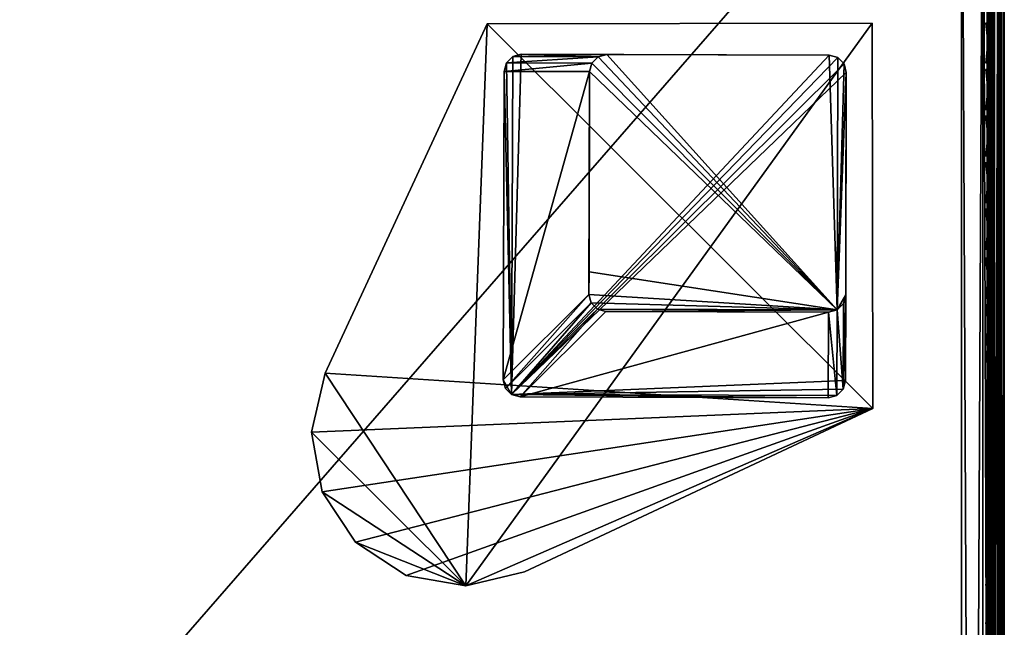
# Model space of a CAD drawing. Header units: inches. Extents: x 0 to 23, y -28 to 0.
# Tile 46 of 77: x 17.2 to 23, y -6.3 to -2.7. Entities that reach past the tile are written whole.
import ezdxf

# ---------------------------------------------------------------- set-up
doc = ezdxf.new("R2010")
doc.units = ezdxf.units.IN
doc.header["$LTSCALE"] = 0.03937
doc.header["$MEASUREMENT"] = 0
for name, color, linetype in [('A-FURN-3-ST', 151, 'Continuous'), ('A-FURN-3-ST-LG', 252, 'Continuous'), ('A-FURN-3-ST-LGHW', 32, 'Continuous'), ('A-FURN-3-ST-SEAM', 250, 'Continuous'), ('A-FURN-3-STITCH', 15, 'Continuous')]:
    doc.layers.add(name, color=color, linetype=linetype)

msp = doc.modelspace()

# ---------------------------------------------------------------- meshes
at = {"layer": 'A-FURN-3-ST'}
mesh = msp.add_polyface(dxfattribs=at)
corners = [(0.25, -0.4912, 5), (22.75, -27.51, 5), (0.25, -27.51, 5), (0.125, -0.4912, 5.0335), (0.125, -27.51, 5.0335), (0.0335, -0.4912, 5.125), (0.0335, -27.51, 5.125), (0, -0.4912, 5.25), (0, -27.51, 5.25), (0.25, -27.7013, 5.0381), (0.125, -27.6885, 5.069), (0.0335, -27.6535, 5.1535), (0, -27.635, 5.2835), (0.25, -26.91, 18), (0.125, -26.91, 17.9665), (0.25, -27.1947, 17.9625), (0.125, -27.186, 17.9302), (0.25, -27.46, 17.8526), (0.125, -27.4433, 17.8236), (0.25, -27.6878, 17.6778), (0.125, -27.6641, 17.6541), (0.0335, -26.91, 17.875), (0.0335, -27.1624, 17.8418), (0.0335, -27.3975, 17.7444), (0.0335, -27.5994, 17.5894), (0, -26.91, 17.75), (0, -27.13, 17.721), (0, -27.335, 17.6361), (0, -27.511, 17.501), (0.0335, -27.7544, 17.3875), (0, -27.6461, 17.325), (0.0335, -1.1, 17.875), (0.125, -1.1, 17.9665), (0.25, -1.1, 18), (22.75, -27.6878, 17.6778), (22.75, -27.46, 17.8526), (22.75, -27.1947, 17.9625), (0, -27.7265, 5.375), (0, -27.76, 5.5), (0, -0.2412, 5.5002), (0, -0.25, 16.9007), (0, -27.76, 16.9), (0, -1.1, 17.75), (0, -27.731, 17.12)]
mesh.append_faces([[corners[k] for k in face] for face in [(0, 1, 2), (3, 2, 4), (5, 4, 6), (7, 6, 8), (9, 10, 2), (2, 10, 4), (4, 10, 11), (4, 11, 6), (6, 11, 8), (8, 11, 12), (13, 14, 15), (15, 14, 16), (15, 16, 17), (17, 16, 18), (17, 18, 19), (19, 18, 20), (14, 21, 16), (16, 21, 22), (16, 22, 23, 18), (18, 23, 24, 20), (21, 25, 22), (22, 25, 26), (22, 26, 23), (23, 26, 27), (23, 27, 24), (24, 27, 28), (24, 28, 29), (29, 28, 30), (31, 25, 21), (32, 21, 14), (33, 14, 13), (19, 34, 17), (17, 35, 15), (15, 36, 13), (2, 1, 9), (12, 37, 8), (8, 38, 39), (40, 38, 41), (42, 41, 25), (25, 41, 43), (25, 43, 30), (30, 28, 25), (25, 28, 27), (25, 27, 26)]])
mesh = msp.add_polyface(dxfattribs=at)
corners = [(0.25, -1.1, 18), (22.75, -1.1, 18), (0.25, -0.8154, 17.9626), (22.75, -0.8154, 17.9626), (0.25, -0.5502, 17.8528), (22.75, -0.5502, 17.8528), (0.25, -0.3225, 17.6781), (0.25, -0.2998, 5.0381), (22.75, -0.2998, 5.0381), (0.25, -0.4912, 5), (0.25, -27.51, 5), (0.125, -0.4912, 5.0335), (0.125, -27.51, 5.0335), (0.0335, -0.4912, 5.125), (0.0335, -27.51, 5.125), (0, -0.4912, 5.25), (0.125, -0.3126, 5.069), (0.0335, -0.3477, 5.1536), (0, -0.3662, 5.2835), (0, -1.1, 17.75), (0.0335, -1.1, 17.875), (0, -0.8801, 17.7211), (0.0335, -0.8478, 17.8418), (0, -0.6752, 17.6362), (0.0335, -0.6127, 17.7445), (0, -0.4992, 17.5013), (0.0335, -0.4108, 17.5897), (0, -0.3641, 17.3254), (0.125, -1.1, 17.9665), (0.125, -0.8241, 17.9302), (0.125, -0.567, 17.8238), (0.125, -0.3462, 17.6544), (0, -26.91, 17.75), (0.0335, -26.91, 17.875), (0.125, -26.91, 17.9665), (0, -27.51, 5.25), (0, -0.2412, 5.5002), (0, -0.2747, 5.3751), (0, -27.76, 5.5), (0, -0.25, 16.9007), (0, -27.76, 16.9), (0, -0.2791, 17.1205), (0.25, -26.91, 18)]
mesh.append_faces([[corners[k] for k in face] for face in [(0, 1, 2), (2, 3, 4), (4, 5, 6), (7, 8, 9), (9, 10, 11), (11, 12, 13), (13, 14, 15), (16, 7, 11), (11, 7, 9), (11, 13, 16), (16, 13, 17), (13, 15, 17), (17, 15, 18), (19, 20, 21), (21, 20, 22), (21, 22, 23), (23, 22, 24), (23, 24, 25), (25, 24, 26), (25, 26, 27), (20, 28, 22), (22, 28, 29), (22, 29, 30, 24), (24, 30, 31, 26), (28, 0, 29), (29, 0, 2), (29, 2, 30), (30, 2, 4), (30, 4, 31), (31, 4, 6), (19, 32, 20), (20, 33, 28), (28, 34, 0), (35, 36, 15), (15, 37, 18), (36, 38, 39), (39, 40, 19), (21, 23, 19), (19, 23, 25), (19, 25, 27), (27, 41, 19), (19, 41, 39), (42, 1, 0)]])
mesh = msp.add_polyface(dxfattribs=at)
corners = [(22.9665, -0.4912, 5.125), (23, -27.51, 5.25), (22.9665, -27.51, 5.125), (22.875, -0.4912, 5.0335), (22.875, -27.51, 5.0335), (22.75, -0.4912, 5), (22.75, -27.51, 5), (22.875, -27.6885, 5.069), (22.75, -27.7013, 5.0381), (22.9665, -27.6535, 5.1535), (23, -27.635, 5.2835), (23, -26.91, 17.75), (22.9665, -26.91, 17.875), (23, -27.13, 17.721), (22.9665, -27.1624, 17.8418), (23, -27.335, 17.6361), (22.9665, -27.3975, 17.7444), (23, -27.511, 17.501), (22.9665, -27.5994, 17.5894), (23, -27.6461, 17.325), (22.875, -26.91, 17.9665), (22.875, -27.186, 17.9302), (22.875, -27.4433, 17.8236), (22.875, -27.6641, 17.6541), (22.75, -26.91, 18), (22.75, -27.1947, 17.9625), (22.75, -27.46, 17.8526), (22.75, -27.6878, 17.6778), (22.875, -1.1, 17.9665), (22.9665, -1.1, 17.875), (23, -1.1, 17.75), (23, -0.2412, 5.5002), (23, -27.76, 5.5), (23, -27.7265, 5.375), (23, -0.25, 16.9007), (23, -27.76, 16.9), (23, -27.731, 17.12), (0.25, -27.46, 17.8526), (0.25, -27.1947, 17.9625), (0.25, -26.91, 18), (0.25, -27.7013, 5.0381), (22.75, -1.1, 18)]
mesh.append_faces([[corners[k] for k in face] for face in [(0, 1, 2), (3, 2, 4), (5, 4, 6), (7, 8, 4), (4, 8, 6), (4, 2, 7), (7, 2, 9), (2, 1, 9), (9, 1, 10), (11, 12, 13), (13, 12, 14), (13, 14, 15), (15, 14, 16), (15, 16, 17), (17, 16, 18), (17, 18, 19), (12, 20, 14), (14, 20, 21), (14, 21, 22, 16), (16, 22, 23, 18), (20, 24, 21), (21, 24, 25), (21, 25, 22), (22, 25, 26), (22, 26, 23), (23, 26, 27), (28, 24, 20), (29, 20, 12), (30, 12, 11), (1, 31, 32), (1, 32, 33), (32, 34, 35), (35, 30, 11), (13, 15, 11), (11, 15, 17), (11, 17, 19), (19, 36, 11), (11, 36, 35), (33, 10, 1), (37, 27, 26), (38, 26, 25), (39, 25, 24), (40, 6, 8), (24, 41, 39)]])
mesh = msp.add_polyface(dxfattribs=at)
corners = [(23, -0.4912, 5.25), (23, -27.51, 5.25), (22.9665, -0.4912, 5.125), (22.9665, -27.51, 5.125), (22.875, -0.4912, 5.0335), (22.875, -27.51, 5.0335), (22.75, -0.4912, 5), (22.875, -0.3126, 5.069), (22.9665, -0.3477, 5.1536), (23, -0.3662, 5.2835), (22.75, -1.1, 18), (22.875, -1.1, 17.9665), (22.75, -0.8154, 17.9626), (22.875, -0.8241, 17.9302), (22.75, -0.5502, 17.8528), (22.875, -0.567, 17.8238), (22.75, -0.3225, 17.6781), (22.875, -0.3462, 17.6544), (22.9665, -1.1, 17.875), (22.9665, -0.8478, 17.8418), (22.9665, -0.6127, 17.7445), (22.9665, -0.4108, 17.5897), (23, -1.1, 17.75), (23, -0.8801, 17.7211), (23, -0.6752, 17.6362), (23, -0.4992, 17.5013), (22.9665, -0.2559, 17.3879), (23, -0.3641, 17.3254), (22.75, -26.91, 18), (22.875, -26.91, 17.9665), (22.9665, -26.91, 17.875), (0.25, -0.8154, 17.9626), (0.25, -0.5502, 17.8528), (0.25, -0.3225, 17.6781), (0.25, -0.4912, 5), (22.75, -0.2998, 5.0381), (22.75, -27.51, 5), (23, -0.2412, 5.5002), (23, -0.2747, 5.3751), (23, -0.25, 16.9007), (23, -27.76, 5.5), (23, -27.76, 16.9), (23, -0.2791, 17.1205)]
mesh.append_faces([[corners[k] for k in face] for face in [(0, 1, 2), (2, 3, 4), (4, 5, 6), (6, 7, 4), (4, 7, 8), (4, 8, 2), (2, 8, 0), (0, 8, 9), (10, 11, 12), (12, 11, 13), (12, 13, 14), (14, 13, 15), (14, 15, 16), (16, 15, 17), (11, 18, 13), (13, 18, 19), (13, 19, 20, 15), (15, 20, 21, 17), (18, 22, 19), (19, 22, 23), (19, 23, 20), (20, 23, 24), (20, 24, 21), (21, 24, 25), (21, 25, 26), (26, 25, 27), (10, 28, 11), (11, 29, 18), (18, 30, 22), (31, 10, 12), (32, 12, 14), (33, 14, 16), (34, 35, 6), (6, 36, 34), (0, 37, 1), (9, 38, 0), (37, 39, 40), (41, 39, 22), (39, 42, 22), (22, 42, 27), (22, 27, 25), (25, 24, 22), (22, 24, 23)]])
at = {"layer": 'A-FURN-3-ST-LG'}
mesh = msp.add_polyface(dxfattribs=at)
corners = [(20.1229, -4.8936, 4.7963), (21.972, -4.912, 4.7963), (20.1727, -4.907, 4.7963), (22.022, -4.8987, 4.7963), (22.0587, -4.862, 4.7963), (22.0722, -4.8118, 4.7963), (22.0772, -3.0136, 4.7963), (22.064, -2.9636, 4.7963), (22.0275, -2.9269, 4.7963), (21.9776, -2.9134, 4.7963), (20.1793, -2.9084, 4.7963), (20.129, -2.9216, 4.7963), (20.0922, -2.9581, 4.7963), (20.0786, -3.008, 4.7963), (20.0736, -4.8074, 4.7963), (20.0867, -4.8572, 4.7963), (22.0275, -2.9269, 0), (21.9776, -2.9134, 0), (22.064, -2.9636, 0), (22.0772, -3.0136, 0), (20.679, -2.9098, 0), (20.6287, -2.923, 0), (20.5918, -2.9595, 0), (20.5782, -3.0094, 0), (21.9734, -4.4123, 0), (22.0234, -4.399, 0), (22.0601, -4.3623, 0), (22.0736, -4.3121, 0), (20.6737, -4.4087, 0), (20.624, -4.3953, 0), (20.5878, -4.3589, 0), (20.5746, -4.3091, 0), (20.575, -4.1766, 0)]
mesh.append_faces([[corners[k] for k in face] for face in [(17, 9, 16), (9, 8, 16), (19, 18, 6), (18, 7, 6), (9, 17, 10), (17, 20, 10), (10, 20, 11), (20, 21, 11), (11, 21, 12), (21, 22, 12), (12, 22, 13), (22, 23, 13), (1, 24, 3), (24, 25, 3), (3, 25, 4), (25, 26, 4), (5, 4, 27), (4, 26, 27), (27, 19, 5), (19, 6, 5), (28, 24, 2), (24, 1, 2), (28, 2, 29), (2, 0, 29), (29, 0, 30), (0, 15, 30), (30, 15, 31), (15, 14, 31), (31, 14, 23), (14, 13, 23)]])
mesh.append_faces([[corners[k] for k in face] for face in [(31, 32, 25)]], dxfattribs={"vtx0": -1, "vtx1": -1})
mesh.append_faces([[corners[k] for k in face] for face in [(32, 31, 23), (32, 23, 25)]], dxfattribs={"vtx0": -1, "vtx2": -1})
mesh.append_faces([[corners[k] for k in face] for face in [(2, 1, 0), (16, 8, 18), (24, 28, 25), (23, 22, 25)]], dxfattribs={"vtx1": -1})
mesh.append_faces([[corners[k] for k in face] for face in [(1, 3, 0), (3, 4, 0), (4, 5, 0), (5, 6, 0), (6, 7, 0), (7, 8, 0), (8, 9, 0), (9, 10, 0), (10, 11, 0), (11, 12, 0), (12, 13, 0), (13, 14, 0), (28, 29, 25), (29, 30, 25), (22, 21, 25), (21, 20, 25), (20, 17, 25), (17, 16, 25), (16, 18, 25), (18, 19, 25), (19, 27, 25)]], dxfattribs={"vtx1": -1, "vtx2": -1})
mesh.append_faces([[corners[k] for k in face] for face in [(14, 15, 0), (8, 7, 18), (30, 31, 25), (27, 26, 25)]], dxfattribs={"vtx2": -1})
at = {"layer": 'A-FURN-3-ST-LGHW'}
mesh = msp.add_polyface(dxfattribs=at)
corners = [(22.2328, -4.975, 5), (19.8548, -6.0099, 5), (20.1987, -5.9278, 5), (19.5064, -5.9491, 5), (19.2106, -5.7553, 5), (19.0158, -5.4602, 5), (18.9538, -5.112, 5), (19.0347, -4.7677, 5), (19.9805, -2.7304, 5), (22.229, -2.7265, 5), (20.1987, -5.9278, 4.7502), (19.8548, -6.0099, 4.7502), (19.5064, -5.9491, 4.7502), (19.2106, -5.7553, 4.7502), (19.0158, -5.4602, 4.7502), (18.9538, -5.112, 4.7502), (19.0347, -4.7677, 4.7502), (22.2328, -4.975, 4.7502), (22.229, -2.7265, 4.7502), (19.9805, -2.7304, 4.7502)]
mesh.append_faces([[corners[k] for k in face] for face in [(1, 10, 2), (1, 11, 10), (3, 11, 1), (3, 12, 11), (4, 12, 3), (4, 13, 12), (5, 13, 4), (5, 14, 13), (6, 14, 5), (6, 15, 14), (16, 6, 7), (16, 15, 6), (19, 7, 8), (19, 16, 7), (0, 10, 17), (0, 2, 10)]])
mesh.append_faces([[corners[k] for k in face] for face in [(0, 1, 2), (11, 17, 10), (18, 8, 9), (17, 9, 0)]], dxfattribs={"vtx0": -1})
mesh.append_faces([[corners[k] for k in face] for face in [(0, 3, 1), (0, 4, 3), (0, 5, 4), (0, 6, 5), (0, 7, 6), (0, 8, 7), (11, 18, 17), (11, 19, 18), (11, 16, 19), (11, 15, 16), (11, 14, 15), (11, 13, 14)]], dxfattribs={"vtx0": -1, "vtx2": -1})
mesh.append_faces([[corners[k] for k in face] for face in [(0, 9, 8), (11, 12, 13), (18, 19, 8), (17, 18, 9)]], dxfattribs={"vtx2": -1})
at = {"layer": 'A-FURN-3-ST-SEAM'}
mesh = msp.add_polyface(dxfattribs=at)
corners = [(22.9035, -12.6094, 17.8826), (22.9, -16.1846, 17.9), (22.9, -12.6094, 17.9), (22.9035, -9.0343, 17.8826), (22.9, -9.0343, 17.9), (22.9035, -1.1, 17.8826), (22.9, -1.1, 17.9), (22.9035, -0.921, 17.8661), (22.9, -0.918, 17.8832), (22.9035, -0.7384, 17.8137), (22.9, -0.7321, 17.8298), (22.9035, -0.5625, 17.7225), (0.0929, -12.6094, 17.9255), (0.1, -12.6094, 17.9), (0.0929, -1.1, 17.9255), (0.1, -1.1, 17.9), (0.0929, -0.9131, 17.9082), (0.1, -0.918, 17.8831), (0.0929, -0.7226, 17.8536), (0.1, -0.732, 17.8298), (0.0929, -0.5391, 17.7582), (0.0812, -0.7177, 17.8661), (0.0812, -0.9107, 17.9214), (0.0812, -1.1, 17.939), (0.0812, -12.6094, 17.939), (0.0872, -0.744, 17.7996), (0.0965, -0.7384, 17.8137), (0.0965, -0.9209, 17.866), (0.0872, -0.9237, 17.8512), (0.0965, -1.1, 17.8826), (0.0872, -1.1, 17.8675), (0.0965, -12.6094, 17.8826), (0.0872, -12.6094, 17.8675), (0.1, -0.5531, 17.7369), (0.0734, -12.6094, 17.8563), (0.0734, -1.1, 17.8563), (0.0734, -0.9257, 17.8401), (0.0734, -0.7481, 17.7891), (0.0734, -0.577, 17.7002), (0.0872, -0.5709, 17.7097)]
mesh.append_faces([[corners[k] for k in face] for face in [(0, 1, 2), (0, 2, 3), (3, 2, 4), (3, 4, 5), (5, 4, 6), (5, 6, 7), (7, 6, 8), (7, 8, 9), (9, 8, 10), (9, 10, 11), (12, 13, 14), (14, 13, 15), (14, 15, 16), (16, 15, 17), (16, 17, 18), (18, 17, 19), (18, 19, 20), (18, 21, 22, 16), (16, 22, 23, 14), (14, 23, 24, 12), (25, 26, 27, 28), (28, 27, 29, 30), (30, 29, 31, 32), (26, 33, 19), (26, 19, 27), (27, 19, 17), (27, 17, 29), (29, 17, 15), (29, 15, 31), (31, 15, 13), (32, 34, 35, 30), (30, 35, 36, 28), (28, 36, 37, 25), (25, 37, 38, 39)]])
mesh = msp.add_polyface(dxfattribs=at)
corners = [(22.9433, -12.6094, 17.8505), (22.9266, -12.6094, 17.8563), (22.9266, -9.0343, 17.8563), (22.9433, -9.0343, 17.8505), (22.9266, -1.1, 17.8563), (22.9433, -1.1, 17.8505), (22.9035, -1.1, 17.8826), (22.9128, -1.1, 17.8675), (22.9128, -9.0343, 17.8675), (22.9035, -9.0343, 17.8826), (22.9128, -12.6094, 17.8675), (22.9035, -12.6094, 17.8826), (22.9981, -1.1, 17.8868), (22.9997, -1.1, 17.9045), (22.9997, -9.0343, 17.9045), (22.9981, -9.0343, 17.8868), (22.9997, -12.6094, 17.9045), (22.9981, -12.6094, 17.8868), (22.9949, -1.1, 17.9217), (22.9949, -9.0343, 17.9217), (22.9949, -12.6094, 17.9217), (22.9345, -1.1, 17.9472), (22.9188, -1.1, 17.939), (22.9188, -9.0343, 17.939), (22.9345, -9.0343, 17.9472), (22.9188, -12.6094, 17.939), (22.9345, -12.6094, 17.9472), (22.9188, -16.1846, 17.939), (22.9345, -16.1846, 17.9472), (22.9071, -1.1, 17.9255), (22.9071, -9.0343, 17.9255), (22.9071, -12.6094, 17.9255), (22.9071, -16.1846, 17.9255), (22.9, -0.918, 17.8832), (22.9, -1.1, 17.9), (22.9, -9.0343, 17.9), (22.9, -12.6094, 17.9), (22.961, -12.6094, 17.8515), (22.961, -9.0343, 17.8515), (22.961, -1.1, 17.8515), (22.9845, -12.6094, 17.9362), (22.9845, -9.0343, 17.9362), (22.9845, -1.1, 17.9362), (22.9772, -12.6094, 17.8588), (22.9772, -9.0343, 17.8588), (22.9772, -1.1, 17.8588), (22.9696, -12.6094, 17.9459), (22.9696, -9.0343, 17.9459), (22.9696, -1.1, 17.9459)]
mesh.append_faces([[corners[k] for k in face] for face in [(3, 2, 4, 5), (6, 7, 8, 9), (12, 13, 14, 15), (13, 18, 19, 14), (21, 22, 23, 24), (22, 29, 30, 23), (29, 33, 34), (29, 34, 30), (30, 34, 35), (30, 35, 31), (31, 35, 36), (31, 36, 32), (38, 3, 5, 39), (41, 19, 18, 42), (2, 8, 7, 4), (44, 38, 39, 45), (15, 44, 45, 12), (47, 41, 42, 48), (24, 47, 48, 21)]])
mesh.append_faces([[corners[k] for k in face] for face in [(0, 1, 2, 3), (37, 0, 3, 38), (40, 20, 19, 41), (1, 10, 8, 2), (43, 37, 38, 44), (17, 43, 44, 15), (46, 40, 41, 47), (26, 46, 47, 24)]], dxfattribs={"vtx0": -1})
mesh.append_faces([[corners[k] for k in face] for face in [(26, 25, 27, 28), (25, 31, 32, 27)]], dxfattribs={"vtx0": -1, "vtx2": -1})
mesh.append_faces([[corners[k] for k in face] for face in [(9, 8, 10, 11), (15, 14, 16, 17), (14, 19, 20, 16), (24, 23, 25, 26), (23, 30, 31, 25)]], dxfattribs={"vtx2": -1})
at = {"layer": 'A-FURN-3-STITCH'}
mesh = msp.add_polymesh((7, 4), dxfattribs=at)
for k, corner in enumerate([(22.8907, -2.9585, 17.9558), (22.8929, -2.9586, 17.9543), (22.8972, -2.9586, 17.9514), (22.8993, -2.9586, 17.9499), (22.895, -2.9201, 17.9615), (22.8997, -2.92, 17.9637), (22.904, -2.9201, 17.9608), (22.9036, -2.9202, 17.9556), (22.8976, -2.8812, 17.9646), (22.9023, -2.8812, 17.9669), (22.9066, -2.8812, 17.964), (22.9062, -2.8813, 17.9588), (22.8984, -2.8421, 17.9652), (22.9031, -2.8421, 17.9675), (22.9074, -2.8421, 17.9646), (22.9071, -2.8422, 17.9594), (22.8976, -2.8031, 17.9633), (22.9023, -2.803, 17.9656), (22.9066, -2.8031, 17.9627), (22.9062, -2.8032, 17.9575), (22.895, -2.7643, 17.9589), (22.8997, -2.7643, 17.9611), (22.904, -2.7643, 17.9582), (22.9036, -2.7644, 17.953), (22.8907, -2.7261, 17.9519), (22.8929, -2.7261, 17.9505), (22.8972, -2.7261, 17.9476), (22.8993, -2.7262, 17.9461)]):
    mesh.set_mesh_vertex(divmod(k, 4), corner)
mesh = msp.add_polymesh((7, 4), dxfattribs=at)
for k, corner in enumerate([(22.8907, -3.2301, 17.9558), (22.8929, -3.2301, 17.9543), (22.8972, -3.2301, 17.9514), (22.8993, -3.2302, 17.9499), (22.895, -3.1916, 17.9615), (22.8997, -3.1916, 17.9637), (22.904, -3.1916, 17.9608), (22.9036, -3.1917, 17.9556), (22.8976, -3.1527, 17.9646), (22.9023, -3.1527, 17.9669), (22.9066, -3.1527, 17.964), (22.9062, -3.1528, 17.9588), (22.8984, -3.1136, 17.9652), (22.9031, -3.1136, 17.9675), (22.9074, -3.1136, 17.9646), (22.9071, -3.1137, 17.9594), (22.8976, -3.0746, 17.9633), (22.9023, -3.0746, 17.9656), (22.9066, -3.0746, 17.9627), (22.9062, -3.0747, 17.9575), (22.895, -3.0358, 17.9589), (22.8997, -3.0358, 17.9611), (22.904, -3.0358, 17.9582), (22.9036, -3.0359, 17.953), (22.8907, -2.9976, 17.9519), (22.8929, -2.9976, 17.9505), (22.8972, -2.9977, 17.9476), (22.8993, -2.9977, 17.9461)]):
    mesh.set_mesh_vertex(divmod(k, 4), corner)
mesh = msp.add_polymesh((7, 4), dxfattribs=at)
for k, corner in enumerate([(22.8907, -3.5016, 17.9558), (22.8929, -3.5016, 17.9543), (22.8972, -3.5017, 17.9514), (22.8993, -3.5017, 17.9499), (22.895, -3.4631, 17.9615), (22.8997, -3.4631, 17.9637), (22.904, -3.4631, 17.9608), (22.9036, -3.4632, 17.9556), (22.8976, -3.4242, 17.9646), (22.9023, -3.4242, 17.9669), (22.9066, -3.4243, 17.964), (22.9062, -3.4243, 17.9588), (22.8984, -3.3852, 17.9652), (22.9031, -3.3851, 17.9675), (22.9074, -3.3852, 17.9646), (22.9071, -3.3853, 17.9594), (22.8976, -3.3461, 17.9633), (22.9023, -3.3461, 17.9656), (22.9066, -3.3461, 17.9627), (22.9062, -3.3462, 17.9575), (22.895, -3.3074, 17.9589), (22.8997, -3.3073, 17.9611), (22.904, -3.3074, 17.9582), (22.9036, -3.3075, 17.953), (22.8907, -3.2691, 17.9519), (22.8929, -3.2691, 17.9505), (22.8972, -3.2692, 17.9476), (22.8993, -3.2692, 17.9461)]):
    mesh.set_mesh_vertex(divmod(k, 4), corner)
mesh = msp.add_polymesh((7, 4), dxfattribs=at)
for k, corner in enumerate([(22.8907, -3.7731, 17.9558), (22.8929, -3.7731, 17.9543), (22.8972, -3.7732, 17.9514), (22.8993, -3.7732, 17.9499), (22.895, -3.7347, 17.9615), (22.8997, -3.7346, 17.9637), (22.904, -3.7347, 17.9608), (22.9036, -3.7348, 17.9556), (22.8976, -3.6958, 17.9646), (22.9023, -3.6957, 17.9669), (22.9066, -3.6958, 17.964), (22.9062, -3.6959, 17.9588), (22.8984, -3.6567, 17.9652), (22.9031, -3.6567, 17.9675), (22.9074, -3.6567, 17.9646), (22.9071, -3.6568, 17.9594), (22.8976, -3.6176, 17.9633), (22.9023, -3.6176, 17.9656), (22.9066, -3.6177, 17.9627), (22.9062, -3.6177, 17.9575), (22.895, -3.5789, 17.9589), (22.8997, -3.5788, 17.9611), (22.904, -3.5789, 17.9582), (22.9036, -3.579, 17.953), (22.8907, -3.5406, 17.9519), (22.8929, -3.5407, 17.9505), (22.8972, -3.5407, 17.9476), (22.8993, -3.5407, 17.9461)]):
    mesh.set_mesh_vertex(divmod(k, 4), corner)
mesh = msp.add_polymesh((7, 4), dxfattribs=at)
for k, corner in enumerate([(22.8907, -4.0446, 17.9558), (22.8929, -4.0447, 17.9543), (22.8972, -4.0447, 17.9514), (22.8993, -4.0447, 17.9499), (22.895, -4.0062, 17.9615), (22.8997, -4.0062, 17.9637), (22.904, -4.0062, 17.9608), (22.9036, -4.0063, 17.9556), (22.8976, -3.9673, 17.9646), (22.9023, -3.9673, 17.9669), (22.9066, -3.9673, 17.964), (22.9062, -3.9674, 17.9588), (22.8984, -3.9282, 17.9652), (22.9031, -3.9282, 17.9675), (22.9074, -3.9282, 17.9646), (22.9071, -3.9283, 17.9594), (22.8976, -3.8892, 17.9633), (22.9023, -3.8891, 17.9656), (22.9066, -3.8892, 17.9627), (22.9062, -3.8893, 17.9575), (22.895, -3.8504, 17.9589), (22.8997, -3.8504, 17.9611), (22.904, -3.8504, 17.9582), (22.9036, -3.8505, 17.953), (22.8907, -3.8122, 17.9519), (22.8929, -3.8122, 17.9505), (22.8972, -3.8122, 17.9476), (22.8993, -3.8123, 17.9461)]):
    mesh.set_mesh_vertex(divmod(k, 4), corner)
mesh = msp.add_polymesh((7, 4), dxfattribs=at)
for k, corner in enumerate([(22.8907, -4.3309, 17.9558), (22.8929, -4.3309, 17.9543), (22.8972, -4.3309, 17.9514), (22.8993, -4.331, 17.9499), (22.895, -4.2924, 17.9615), (22.8997, -4.2924, 17.9637), (22.904, -4.2924, 17.9608), (22.9036, -4.2925, 17.9556), (22.8976, -4.2535, 17.9646), (22.9023, -4.2535, 17.9669), (22.9066, -4.2535, 17.964), (22.9062, -4.2536, 17.9588), (22.8984, -4.2144, 17.9652), (22.9031, -4.2144, 17.9675), (22.9074, -4.2144, 17.9646), (22.9071, -4.2145, 17.9594), (22.8976, -4.1754, 17.9633), (22.9023, -4.1754, 17.9656), (22.9066, -4.1754, 17.9627), (22.9062, -4.1755, 17.9575), (22.895, -4.1366, 17.9589), (22.8997, -4.1366, 17.9611), (22.904, -4.1366, 17.9582), (22.9036, -4.1367, 17.953), (22.8907, -4.0984, 17.9519), (22.8929, -4.0984, 17.9505), (22.8972, -4.0985, 17.9476), (22.8993, -4.0985, 17.9461)]):
    mesh.set_mesh_vertex(divmod(k, 4), corner)
mesh = msp.add_polymesh((7, 4), dxfattribs=at)
for k, corner in enumerate([(22.8907, -4.6024, 17.9558), (22.8929, -4.6024, 17.9543), (22.8972, -4.6025, 17.9514), (22.8993, -4.6025, 17.9499), (22.895, -4.5639, 17.9615), (22.8997, -4.5639, 17.9637), (22.904, -4.5639, 17.9608), (22.9036, -4.564, 17.9556), (22.8976, -4.525, 17.9646), (22.9023, -4.525, 17.9669), (22.9066, -4.5251, 17.964), (22.9062, -4.5251, 17.9588), (22.8984, -4.486, 17.9652), (22.9031, -4.4859, 17.9675), (22.9074, -4.486, 17.9646), (22.9071, -4.4861, 17.9594), (22.8976, -4.4469, 17.9633), (22.9023, -4.4469, 17.9656), (22.9066, -4.4469, 17.9627), (22.9062, -4.447, 17.9575), (22.895, -4.4082, 17.9589), (22.8997, -4.4081, 17.9611), (22.904, -4.4082, 17.9582), (22.9036, -4.4083, 17.953), (22.8907, -4.3699, 17.9519), (22.8929, -4.3699, 17.9505), (22.8972, -4.37, 17.9476), (22.8993, -4.37, 17.9461)]):
    mesh.set_mesh_vertex(divmod(k, 4), corner)
mesh = msp.add_polymesh((7, 4), dxfattribs=at)
for k, corner in enumerate([(22.8907, -4.8739, 17.9558), (22.8929, -4.8739, 17.9543), (22.8972, -4.874, 17.9514), (22.8993, -4.874, 17.9499), (22.895, -4.8355, 17.9615), (22.8997, -4.8354, 17.9637), (22.904, -4.8355, 17.9608), (22.9036, -4.8356, 17.9556), (22.8976, -4.7966, 17.9646), (22.9023, -4.7965, 17.9669), (22.9066, -4.7966, 17.964), (22.9062, -4.7967, 17.9588), (22.8984, -4.7575, 17.9652), (22.9031, -4.7575, 17.9675), (22.9074, -4.7575, 17.9646), (22.9071, -4.7576, 17.9594), (22.8976, -4.7184, 17.9633), (22.9023, -4.7184, 17.9656), (22.9066, -4.7185, 17.9627), (22.9062, -4.7185, 17.9575), (22.895, -4.6797, 17.9589), (22.8997, -4.6796, 17.9611), (22.904, -4.6797, 17.9582), (22.9036, -4.6798, 17.953), (22.8907, -4.6414, 17.9519), (22.8929, -4.6415, 17.9505), (22.8972, -4.6415, 17.9476), (22.8993, -4.6415, 17.9461)]):
    mesh.set_mesh_vertex(divmod(k, 4), corner)
mesh = msp.add_polymesh((7, 4), dxfattribs=at)
for k, corner in enumerate([(22.8907, -5.1454, 17.9558), (22.8929, -5.1455, 17.9543), (22.8972, -5.1455, 17.9514), (22.8993, -5.1455, 17.9499), (22.895, -5.107, 17.9615), (22.8997, -5.107, 17.9637), (22.904, -5.107, 17.9608), (22.9036, -5.1071, 17.9556), (22.8976, -5.0681, 17.9646), (22.9023, -5.0681, 17.9669), (22.9066, -5.0681, 17.964), (22.9062, -5.0682, 17.9588), (22.8984, -5.029, 17.9652), (22.9031, -5.029, 17.9675), (22.9074, -5.029, 17.9646), (22.9071, -5.0291, 17.9594), (22.8976, -4.99, 17.9633), (22.9023, -4.9899, 17.9656), (22.9066, -4.99, 17.9627), (22.9062, -4.9901, 17.9575), (22.895, -4.9512, 17.9589), (22.8997, -4.9512, 17.9611), (22.904, -4.9512, 17.9582), (22.9036, -4.9513, 17.953), (22.8907, -4.913, 17.9519), (22.8929, -4.913, 17.9505), (22.8972, -4.913, 17.9476), (22.8993, -4.9131, 17.9461)]):
    mesh.set_mesh_vertex(divmod(k, 4), corner)
mesh = msp.add_polymesh((7, 4), dxfattribs=at)
for k, corner in enumerate([(22.8907, -5.417, 17.9558), (22.8929, -5.417, 17.9543), (22.8972, -5.4171, 17.9514), (22.8993, -5.4171, 17.9499), (22.895, -5.3785, 17.9615), (22.8997, -5.3785, 17.9637), (22.904, -5.3785, 17.9608), (22.9036, -5.3786, 17.9556), (22.8976, -5.3396, 17.9646), (22.9023, -5.3396, 17.9669), (22.9066, -5.3396, 17.964), (22.9062, -5.3397, 17.9588), (22.8984, -5.3006, 17.9652), (22.9031, -5.3005, 17.9675), (22.9074, -5.3006, 17.9646), (22.9071, -5.3006, 17.9594), (22.8976, -5.2615, 17.9633), (22.9023, -5.2615, 17.9656), (22.9066, -5.2615, 17.9627), (22.9062, -5.2616, 17.9575), (22.895, -5.2227, 17.9589), (22.8997, -5.2227, 17.9611), (22.904, -5.2228, 17.9582), (22.9036, -5.2228, 17.953), (22.8907, -5.1845, 17.9519), (22.8929, -5.1845, 17.9505), (22.8972, -5.1846, 17.9476), (22.8993, -5.1846, 17.9461)]):
    mesh.set_mesh_vertex(divmod(k, 4), corner)
mesh = msp.add_polymesh((7, 4), dxfattribs=at)
for k, corner in enumerate([(22.8907, -5.6885, 17.9558), (22.8929, -5.6885, 17.9543), (22.8972, -5.6886, 17.9514), (22.8993, -5.6886, 17.9499), (22.895, -5.6501, 17.9615), (22.8997, -5.65, 17.9637), (22.904, -5.6501, 17.9608), (22.9036, -5.6502, 17.9556), (22.8976, -5.6112, 17.9646), (22.9023, -5.6111, 17.9669), (22.9066, -5.6112, 17.964), (22.9062, -5.6113, 17.9588), (22.8984, -5.5721, 17.9652), (22.9031, -5.572, 17.9675), (22.9074, -5.5721, 17.9646), (22.9071, -5.5722, 17.9594), (22.8976, -5.533, 17.9633), (22.9023, -5.533, 17.9656), (22.9066, -5.533, 17.9627), (22.9062, -5.5331, 17.9575), (22.895, -5.4943, 17.9589), (22.8997, -5.4942, 17.9611), (22.904, -5.4943, 17.9582), (22.9036, -5.4944, 17.953), (22.8907, -5.456, 17.9519), (22.8929, -5.4561, 17.9505), (22.8972, -5.4561, 17.9476), (22.8993, -5.4561, 17.9461)]):
    mesh.set_mesh_vertex(divmod(k, 4), corner)
mesh = msp.add_polymesh((7, 4), dxfattribs=at)
for k, corner in enumerate([(22.8907, -5.96, 17.9558), (22.8929, -5.9601, 17.9543), (22.8972, -5.9601, 17.9514), (22.8993, -5.9601, 17.9499), (22.895, -5.9216, 17.9615), (22.8997, -5.9215, 17.9637), (22.904, -5.9216, 17.9608), (22.9036, -5.9217, 17.9556), (22.8976, -5.8827, 17.9646), (22.9023, -5.8827, 17.9669), (22.9066, -5.8827, 17.964), (22.9062, -5.8828, 17.9588), (22.8984, -5.8436, 17.9652), (22.9031, -5.8436, 17.9675), (22.9074, -5.8436, 17.9646), (22.9071, -5.8437, 17.9594), (22.8976, -5.8046, 17.9633), (22.9023, -5.8045, 17.9656), (22.9066, -5.8046, 17.9627), (22.9062, -5.8047, 17.9575), (22.895, -5.7658, 17.9589), (22.8997, -5.7658, 17.9611), (22.904, -5.7658, 17.9582), (22.9036, -5.7659, 17.953), (22.8907, -5.7276, 17.9519), (22.8929, -5.7276, 17.9505), (22.8972, -5.7276, 17.9476), (22.8993, -5.7277, 17.9461)]):
    mesh.set_mesh_vertex(divmod(k, 4), corner)
mesh = msp.add_polymesh((7, 4), dxfattribs=at)
for k, corner in enumerate([(22.8907, -6.2316, 17.9558), (22.8929, -6.2316, 17.9543), (22.8972, -6.2316, 17.9514), (22.8993, -6.2317, 17.9499), (22.895, -6.1931, 17.9615), (22.8997, -6.1931, 17.9637), (22.904, -6.1931, 17.9608), (22.9036, -6.1932, 17.9556), (22.8976, -6.1542, 17.9646), (22.9023, -6.1542, 17.9669), (22.9066, -6.1542, 17.964), (22.9062, -6.1543, 17.9588), (22.8984, -6.1151, 17.9652), (22.9031, -6.1151, 17.9675), (22.9074, -6.1152, 17.9646), (22.9071, -6.1152, 17.9594), (22.8976, -6.0761, 17.9633), (22.9023, -6.0761, 17.9656), (22.9066, -6.0761, 17.9627), (22.9062, -6.0762, 17.9575), (22.895, -6.0373, 17.9589), (22.8997, -6.0373, 17.9611), (22.904, -6.0373, 17.9582), (22.9036, -6.0374, 17.953), (22.8907, -5.9991, 17.9519), (22.8929, -5.9991, 17.9505), (22.8972, -5.9992, 17.9476), (22.8993, -5.9992, 17.9461)]):
    mesh.set_mesh_vertex(divmod(k, 4), corner)

doc.saveas('drawing.dxf')
